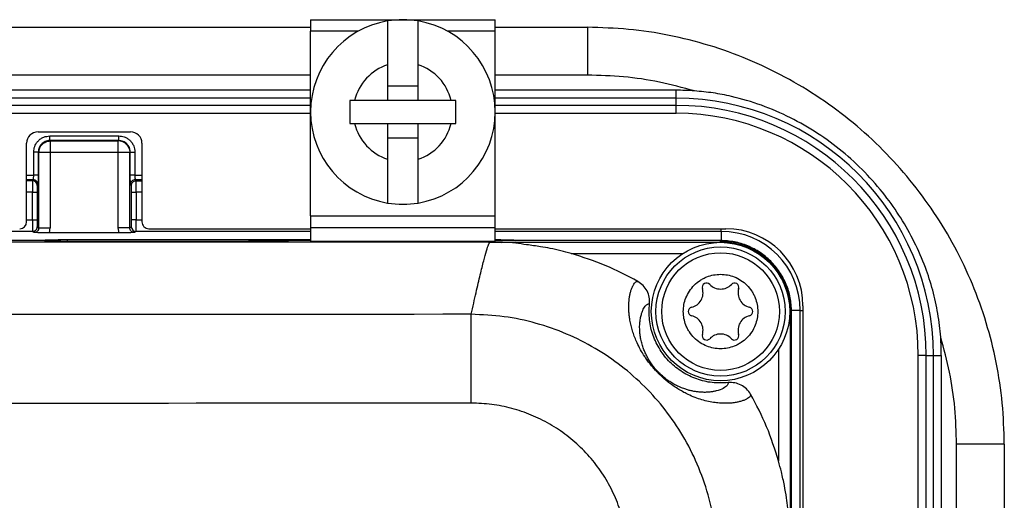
# Model space of a CAD drawing. Extents: x 3 to 428, y 3 to 275.
# Tile 41 of 42: x 385 to 412, y 185 to 198. Entities that reach past the tile are written whole.
import ezdxf

# ---------------------------------------------------------------- set-up
doc = ezdxf.new("R2010")
doc.units = 0
doc.linetypes.add('SLD-SOLID', pattern=[0])
doc.layers.get('0').update_dxf_attribs({"linetype": 'CONTINUOUS'})

msp = doc.modelspace()

# ---------------------------------------------------------------- linework, layer by layer
at = {"color": 7, "linetype": 'SLD-SOLID'}
for p, q in [((392.937, 197.97), (392.937, 197.658)), ((392.937, 197.97), (397.937, 197.97)), ((397.937, 197.658), (397.937, 197.97)), ((302.812, 197.764), (392.937, 197.764)), ((397.937, 197.764), (400.437, 197.764)), ((400.437, 197.764), (400.437, 196.47)), ((392.937, 192.658), (392.937, 197.658)), ((397.937, 192.658), (397.937, 197.658)), ((395.024, 196.749), (395.024, 195.783)), ((395.849, 195.783), (395.849, 196.749)), ((395.024, 196.183), (395.849, 196.183)), ((392.937, 196.058), (302.812, 196.058)), ((402.837, 196.058), (397.937, 196.058)), ((402.837, 195.841), (402.837, 196.058)), ((402.837, 195.65), (402.837, 195.841)), ((394.13, 195.783), (393.999, 195.783)), ((395.024, 195.783), (394.13, 195.783)), ((395.849, 195.783), (395.024, 195.783)), ((396.744, 195.783), (395.849, 195.783)), ((396.874, 195.783), (396.744, 195.783)), ((402.837, 195.433), (402.837, 195.65)), ((392.937, 195.433), (302.812, 195.433)), ((402.837, 195.433), (397.937, 195.433)), ((393.999, 195.158), (394.13, 195.158)), ((394.13, 195.158), (395.024, 195.158)), ((395.024, 195.158), (395.024, 194.191)), ((395.024, 195.158), (395.849, 195.158)), ((395.849, 194.191), (395.849, 195.158)), ((395.849, 195.158), (396.744, 195.158)), ((396.744, 195.158), (396.874, 195.158)), ((385.556, 194.933), (388.056, 194.933)), ((385.872, 194.821), (387.739, 194.821)), ((395.849, 194.758), (395.024, 194.758)), ((385.243, 192.496), (385.243, 194.621)), ((385.872, 194.696), (385.884, 194.685)), ((387.739, 194.696), (385.872, 194.696)), ((385.884, 194.685), (387.728, 194.685)), ((387.739, 194.696), (387.728, 194.685)), ((388.368, 194.621), (388.368, 192.496)), ((385.435, 193.762), (385.435, 194.384)), ((385.56, 194.384), (385.571, 194.372)), ((385.56, 194.384), (385.56, 193.762)), ((385.571, 192.329), (385.571, 194.372)), ((385.884, 194.372), (385.884, 192.329)), ((387.728, 194.372), (385.884, 194.372)), ((387.728, 192.329), (387.728, 194.372)), ((388.04, 194.372), (388.052, 194.384)), ((388.04, 192.329), (388.04, 194.372)), ((388.052, 193.762), (388.052, 194.384)), ((388.176, 194.384), (388.176, 193.762)), ((385.56, 193.762), (385.435, 193.762)), ((388.176, 193.762), (388.052, 193.762)), ((385.427, 193.637), (385.406, 193.606)), ((385.552, 193.512), (385.531, 193.482)), ((388.08, 193.482), (388.06, 193.512)), ((388.205, 193.606), (388.185, 193.637)), ((385.4, 193.294), (385.525, 193.294)), ((385.4, 192.546), (385.4, 193.294)), ((385.525, 193.294), (385.525, 192.546)), ((388.086, 192.546), (388.086, 193.294)), ((388.086, 193.294), (388.211, 193.294)), ((388.211, 193.294), (388.211, 192.546)), ((392.937, 192.658), (397.937, 192.658)), ((392.937, 192.658), (392.937, 192.345)), ((397.937, 192.345), (397.937, 192.658)), ((385.531, 192.359), (385.571, 192.329)), ((385.571, 192.329), (385.884, 192.329)), ((385.863, 192.196), (385.884, 192.329)), ((387.748, 192.196), (387.728, 192.329)), ((388.04, 192.329), (388.08, 192.359)), ((392.937, 192.345), (397.937, 192.345)), ((392.937, 192.345), (392.937, 191.97)), ((397.937, 191.97), (397.937, 192.345)), ((385.406, 192.234), (310.342, 192.234)), ((385.446, 192.204), (385.406, 192.234)), ((387.748, 192.196), (385.863, 192.196)), ((388.205, 192.234), (388.165, 192.204)), ((388.556, 192.308), (392.937, 192.308)), ((397.937, 192.308), (404.187, 192.308)), ((404.062, 192.234), (404.062, 191.97)), ((397.793, 191.939), (297.956, 191.939)), ((385.728, 191.988), (310.021, 191.988)), ((385.711, 191.988), (385.723, 191.997)), ((385.737, 191.981), (385.728, 191.988)), ((386.347, 192.013), (392.937, 192.013)), ((391.096, 191.965), (386.362, 191.965)), ((391.815, 191.981), (391.621, 191.973)), ((392.937, 191.988), (392.341, 191.988)), ((392.937, 191.97), (397.937, 191.97)), ((397.795, 191.947), (397.795, 191.946)), ((397.795, 191.947), (404.043, 191.947)), ((398.107, 191.923), (397.795, 191.936)), ((404.043, 191.988), (397.937, 191.988)), ((397.937, 191.93), (397.937, 191.945)), ((398.464, 191.997), (398.476, 191.988)), ((404.043, 191.947), (404.043, 191.988)), ((406.275, 190.22), (406.275, 178.652)), ((405.926, 190.064), (405.926, 183.814)), ((405.967, 190.064), (405.926, 190.064)), ((405.967, 151.65), (405.967, 190.064)), ((406.201, 178.301), (406.201, 190.095)), ((409.616, 188.871), (409.4, 188.871)), ((409.4, 125.695), (409.4, 188.871)), ((409.616, 188.871), (409.808, 188.871)), ((409.808, 188.871), (410.025, 188.871)), ((410.025, 125.695), (410.025, 188.871)), ((411.731, 186.47), (410.437, 186.47)), ((411.731, 186.47), (411.731, 125.695))]:
    msp.add_line(p, q, dxfattribs=at)
at = {"color": 8, "linetype": 'SLD-SOLID'}
for p, q in [((394.227, 197.658), (392.937, 197.658)), ((397.937, 197.658), (396.647, 197.658)), ((392.937, 196.47), (302.812, 196.47)), ((400.437, 196.47), (397.937, 196.47)), ((392.937, 195.841), (302.812, 195.841)), ((402.837, 195.841), (397.937, 195.841)), ((392.937, 195.65), (302.812, 195.65)), ((402.837, 195.65), (397.937, 195.65)), ((385.243, 193.762), (385.435, 193.762)), ((388.176, 193.762), (388.368, 193.762)), ((385.243, 193.637), (385.427, 193.637)), ((385.406, 193.606), (385.243, 193.606)), ((388.185, 193.637), (388.368, 193.637)), ((388.205, 193.606), (388.368, 193.606)), ((385.4, 193.294), (385.243, 193.294)), ((388.368, 193.294), (388.211, 193.294)), ((385.243, 192.546), (385.4, 192.546)), ((388.211, 192.546), (388.368, 192.546)), ((392.937, 192.234), (388.205, 192.234)), ((404.062, 192.234), (397.937, 192.234)), ((404.062, 192.234), (404.062, 192.308)), ((385.723, 191.997), (385.723, 191.988)), ((386.347, 191.965), (386.347, 192.013)), ((397.795, 191.946), (397.793, 191.939)), ((398.464, 191.988), (398.464, 191.997)), ((404.043, 191.939), (404.043, 191.947)), ((399.995, 191.635), (403.019, 191.635)), ((405.926, 190.064), (405.918, 190.064)), ((406.201, 190.095), (405.964, 190.095)), ((406.201, 190.095), (406.275, 190.095)), ((405.614, 189.04), (405.614, 186.016)), ((409.616, 125.695), (409.616, 188.871)), ((409.808, 125.695), (409.808, 188.871)), ((410.437, 125.695), (410.437, 186.47))]:
    msp.add_line(p, q, dxfattribs=at)
at = {"color": 7, "linetype": 'SLD-SOLID'}
for radius in [1.875, 1.75, 1.593]:
    msp.add_circle((404.043, 190.064), radius, dxfattribs=at)
for centre, radius, start, end in [((395.437, 195.47), 2.5, 99.4972, 260.5028), ((395.437, 195.47), 2.5, 80.5028, 99.4972), ((395.437, 195.47), 2.5, 279.4972, 80.5028), ((395.437, 195.47), 1.344, 107.8771, 166.5523), ((395.437, 195.47), 1.344, 13.4477, 72.1229), ((402.837, 188.871), 7.187, 86.0341, 90), ((402.837, 188.871), 6.971, 0, 90), ((402.837, 188.871), 6.779, 0, 90), ((402.837, 188.871), 6.563, 0, 90), ((395.437, 195.47), 1.344, 193.4477, 252.1229), ((395.437, 195.47), 1.344, 287.8771, 346.5523), ((385.556, 194.621), 0.313, 90, 180), ((388.056, 194.621), 0.313, 0, 90), ((385.884, 194.372), 0.313, 134.995, 179.9216), ((387.727, 194.372), 0.313, 44.9935, 89.9232), ((385.406, 193.481), 0.125, 0.1466, 89.8972), ((395.437, 195.47), 2.5, 260.5028, 279.4972), ((388.205, 192.359), 0.125, 180.0539, 269.9312), ((404.062, 190.095), 2.139, 0, 90), ((404.187, 190.22), 2.088, 0, 90), ((404.043, 190.064), 1.883, 0, 90), ((403.664, 190.72), 0.117, 43.0643, 196.9357), ((404.043, 191.074), 0.401, 223.0643, 316.9357), ((404.422, 190.72), 0.117, 343.0643, 136.9357), ((403.168, 190.569), 0.401, 283.0643, 16.9357), ((404.918, 190.569), 0.401, 163.0643, 256.9357), ((403.285, 190.064), 0.117, 103.0643, 256.9357), ((403.168, 189.559), 0.401, 343.0643, 76.9357), ((404.918, 189.559), 0.401, 103.0643, 196.9357), ((404.801, 190.064), 0.117, 283.0643, 76.9357), ((403.664, 189.408), 0.117, 163.0643, 316.9357), ((404.043, 189.054), 0.401, 43.0643, 136.9357), ((404.422, 189.408), 0.117, 223.0643, 16.9357), ((402.837, 188.871), 7.187, 0, 3.9659)]:
    msp.add_arc(centre, radius, start, end, dxfattribs=at)
for centre, major_axis, start_param, end_param in [((385.056, 192.496), (0, -0.188), 0, 1.570796), ((388.556, 192.496), (0, 0.188), 1.570796, 3.141593)]:
    msp.add_ellipse(centre, major_axis=major_axis, ratio=0.999657, start_param=start_param, end_param=end_param, dxfattribs=at)
for points, knots in [([(395.024, 197.936), (395.024, 197.789), (395.024, 197.494), (395.024, 197.089), (395.024, 196.835), (395.024, 196.749)], [0, 0, 0, 0, 0.39646, 0.797879, 1, 1, 1, 1]), ([(395.849, 196.749), (395.849, 196.911), (395.849, 197.201), (395.849, 197.596), (395.849, 197.822), (395.849, 197.936)], [0, 0, 0, 0, 0.384735, 0.691233, 1, 1, 1, 1]), ([(411.731, 186.47), (411.72, 186.841), (411.699, 187.583), (411.528, 188.685), (411.258, 189.765), (410.882, 190.814), (410.407, 191.814), (409.839, 192.757), (409.188, 193.636), (408.456, 194.449), (407.641, 195.191), (406.753, 195.854), (405.797, 196.431), (404.789, 196.912), (403.739, 197.29), (402.656, 197.56), (401.552, 197.732), (400.809, 197.753), (400.437, 197.764)], [0, 0, 0, 0, 0.062723, 0.125447, 0.188167, 0.250879, 0.313594, 0.375198, 0.436803, 0.498402, 0.559999, 0.622861, 0.685721, 0.748573, 0.811422, 0.874279, 0.93714, 1, 1, 1, 1]), ([(403.334, 196.041), (403.02, 196.126), (402.389, 196.297), (401.417, 196.441), (400.764, 196.461), (400.437, 196.47)], [0, 0, 0, 0, 0.332675, 0.666525, 1, 1, 1, 1]), ([(410.008, 189.368), (409.986, 189.582), (409.943, 190.011), (409.799, 190.643), (409.591, 191.292), (409.304, 191.949), (408.936, 192.605), (408.488, 193.242), (407.959, 193.848), (407.348, 194.411), (406.674, 194.908), (405.941, 195.329), (405.16, 195.666), (404.452, 195.875), (403.841, 195.994), (403.503, 196.025), (403.334, 196.041)], [0, 0, 0, 0, 0.06301, 0.126185, 0.189228, 0.262464, 0.3359, 0.409153, 0.49001, 0.571112, 0.651966, 0.734793, 0.81789, 0.900673, 0.950339, 1, 1, 1, 1]), ([(385.435, 194.384), (385.44, 194.435), (385.448, 194.516), (385.498, 194.615), (385.553, 194.687), (385.623, 194.747), (385.728, 194.805), (385.816, 194.815), (385.872, 194.821)], [0, 0, 0, 0, 0.222658, 0.351101, 0.480906, 0.617486, 0.756213, 1, 1, 1, 1]), ([(385.872, 194.696), (385.872, 194.699), (385.872, 194.703), (385.872, 194.732), (385.872, 194.773), (385.872, 194.805), (385.872, 194.821)], [0, 0, 0, 0, 0.250006, 0.499999, 0.750015, 1, 1, 1, 1]), ([(387.739, 194.696), (387.739, 194.699), (387.739, 194.703), (387.739, 194.732), (387.739, 194.773), (387.739, 194.805), (387.739, 194.821)], [0, 0, 0, 0, 0.250006, 0.499999, 0.750015, 1, 1, 1, 1]), ([(387.739, 194.821), (387.79, 194.816), (387.871, 194.808), (387.97, 194.759), (388.042, 194.704), (388.102, 194.633), (388.161, 194.528), (388.17, 194.44), (388.176, 194.384)], [0, 0, 0, 0, 0.222652, 0.351098, 0.480905, 0.617486, 0.756213, 1, 1, 1, 1]), ([(385.872, 194.696), (385.85, 194.695), (385.807, 194.692), (385.726, 194.665), (385.642, 194.606), (385.573, 194.503), (385.564, 194.424), (385.56, 194.384)], [0, 0, 0, 0, 0.135512, 0.267444, 0.519382, 0.753429, 1, 1, 1, 1]), ([(385.663, 194.593), (385.678, 194.607), (385.709, 194.634), (385.764, 194.662), (385.822, 194.681), (385.863, 194.684), (385.884, 194.685)], [0, 0, 0, 0, 0.25, 0.499993, 0.749997, 1, 1, 1, 1]), ([(385.884, 194.685), (385.884, 194.679), (385.884, 194.667), (385.884, 194.594), (385.884, 194.493), (385.884, 194.412), (385.884, 194.372)], [0, 0, 0, 0, 0.25, 0.499998, 0.749995, 1, 1, 1, 1]), ([(387.728, 194.372), (387.728, 194.412), (387.728, 194.493), (387.728, 194.594), (387.728, 194.667), (387.728, 194.679), (387.728, 194.685)], [0, 0, 0, 0, 0.250005, 0.500002, 0.75, 1, 1, 1, 1]), ([(388.052, 194.384), (388.047, 194.425), (388.037, 194.507), (387.965, 194.61), (387.862, 194.682), (387.78, 194.692), (387.739, 194.696)], [0, 0, 0, 0, 0.25012, 0.500051, 0.74996, 1, 1, 1, 1]), ([(387.948, 194.593), (387.962, 194.578), (387.989, 194.547), (388.018, 194.493), (388.037, 194.434), (388.039, 194.393), (388.04, 194.372)], [0, 0, 0, 0, 0.250008, 0.500006, 0.750008, 1, 1, 1, 1]), ([(385.56, 194.384), (385.558, 194.384), (385.553, 194.384), (385.524, 194.384), (385.483, 194.384), (385.451, 194.384), (385.435, 194.384)], [0, 0, 0, 0, 0.250002, 0.5, 0.750005, 1, 1, 1, 1]), ([(385.884, 194.372), (385.844, 194.372), (385.764, 194.372), (385.662, 194.372), (385.589, 194.372), (385.577, 194.372), (385.571, 194.372)], [0, 0, 0, 0, 0.250001, 0.500002, 0.75, 1, 1, 1, 1]), ([(388.04, 194.372), (388.034, 194.372), (388.022, 194.372), (387.95, 194.372), (387.848, 194.372), (387.768, 194.372), (387.728, 194.372)], [0, 0, 0, 0, 0.25, 0.499998, 0.750004, 1, 1, 1, 1]), ([(388.052, 194.384), (388.054, 194.384), (388.059, 194.384), (388.088, 194.384), (388.128, 194.384), (388.16, 194.384), (388.176, 194.384)], [0, 0, 0, 0, 0.249998, 0.500002, 0.749995, 1, 1, 1, 1]), ([(395.024, 194.191), (395.024, 194.03), (395.024, 193.74), (395.024, 193.345), (395.024, 193.118), (395.024, 193.005)], [0, 0, 0, 0, 0.384735, 0.691233, 1, 1, 1, 1]), ([(395.849, 193.005), (395.849, 193.151), (395.849, 193.447), (395.849, 193.852), (395.849, 194.106), (395.849, 194.191)], [0, 0, 0, 0, 0.39646, 0.797876, 1, 1, 1, 1]), ([(385.427, 193.637), (385.427, 193.638), (385.429, 193.64), (385.43, 193.651), (385.432, 193.666), (385.433, 193.689), (385.435, 193.721), (385.435, 193.749), (385.435, 193.762)], [0, 0, 0, 0, 0.152526, 0.297238, 0.434138, 0.563218, 0.797046, 1, 1, 1, 1]), ([(385.56, 193.762), (385.56, 193.735), (385.56, 193.698), (385.559, 193.667), (385.559, 193.66)], [0, 0, 0, 0, 0.746299, 1, 1, 1, 1]), ([(388.052, 193.647), (388.052, 193.665), (388.052, 193.702), (388.052, 193.742), (388.052, 193.762)], [0, 0, 0, 0, 0.491834, 1, 1, 1, 1]), ([(388.176, 193.762), (388.177, 193.749), (388.177, 193.721), (388.178, 193.689), (388.18, 193.666), (388.181, 193.651), (388.183, 193.64), (388.184, 193.638), (388.185, 193.637)], [0, 0, 0, 0, 0.202545, 0.436228, 0.565359, 0.702355, 0.847234, 1, 1, 1, 1]), ([(385.406, 193.606), (385.406, 193.604), (385.405, 193.598), (385.404, 193.571), (385.403, 193.534), (385.401, 193.476), (385.4, 193.396), (385.4, 193.326), (385.4, 193.294)], [0, 0, 0, 0, 0.152451, 0.297122, 0.434013, 0.563107, 0.796992, 1, 1, 1, 1]), ([(385.552, 193.512), (385.55, 193.529), (385.546, 193.561), (385.517, 193.602), (385.476, 193.631), (385.443, 193.635), (385.427, 193.637)], [0, 0, 0, 0, 0.250017, 0.499997, 0.750006, 1, 1, 1, 1]), ([(385.531, 193.482), (385.531, 193.479), (385.529, 193.473), (385.528, 193.446), (385.526, 193.414), (385.526, 193.38), (385.525, 193.34), (385.525, 193.31), (385.525, 193.294)], [0, 0, 0, 0, 0.206671, 0.412707, 0.546134, 0.682377, 0.838619, 1, 1, 1, 1]), ([(388.185, 193.637), (388.168, 193.635), (388.136, 193.631), (388.094, 193.602), (388.065, 193.561), (388.062, 193.529), (388.06, 193.512)], [0, 0, 0, 0, 0.249995, 0.499996, 0.749984, 1, 1, 1, 1]), ([(388.08, 193.482), (388.082, 193.498), (388.086, 193.531), (388.115, 193.572), (388.156, 193.601), (388.189, 193.604), (388.205, 193.606)], [0, 0, 0, 0, 0.249996, 0.500006, 0.749997, 1, 1, 1, 1]), ([(388.086, 193.294), (388.086, 193.314), (388.086, 193.354), (388.085, 193.4), (388.084, 193.434), (388.083, 193.458), (388.082, 193.476), (388.081, 193.48), (388.08, 193.482)], [0, 0, 0, 0, 0.207754, 0.41493, 0.548529, 0.68497, 0.839927, 1, 1, 1, 1]), ([(388.211, 193.294), (388.211, 193.326), (388.211, 193.396), (388.21, 193.476), (388.209, 193.534), (388.208, 193.571), (388.207, 193.598), (388.206, 193.604), (388.205, 193.606)], [0, 0, 0, 0, 0.202987, 0.436859, 0.565959, 0.702851, 0.847533, 1, 1, 1, 1]), ([(385.4, 192.546), (385.4, 192.514), (385.4, 192.444), (385.401, 192.363), (385.403, 192.305), (385.404, 192.268), (385.405, 192.241), (385.406, 192.236), (385.406, 192.234)], [0, 0, 0, 0, 0.200759, 0.43387, 0.563159, 0.700614, 0.84623, 1, 1, 1, 1]), ([(385.4, 192.546), (385.416, 192.546), (385.448, 192.546), (385.489, 192.546), (385.518, 192.546), (385.523, 192.546), (385.525, 192.546)], [0, 0, 0, 0, 0.250005, 0.499997, 0.75, 1, 1, 1, 1]), ([(385.406, 192.234), (385.423, 192.236), (385.456, 192.24), (385.497, 192.269), (385.526, 192.31), (385.53, 192.343), (385.531, 192.359)], [0, 0, 0, 0, 0.250005, 0.500005, 0.75, 1, 1, 1, 1]), ([(385.571, 192.329), (385.57, 192.313), (385.566, 192.281), (385.538, 192.24), (385.504, 192.216), (385.472, 192.206), (385.455, 192.205), (385.446, 192.204)], [0, 0, 0, 0, 0.242035, 0.488691, 0.740673, 0.869525, 1, 1, 1, 1]), ([(385.525, 192.546), (385.525, 192.527), (385.525, 192.487), (385.526, 192.44), (385.527, 192.405), (385.528, 192.381), (385.53, 192.364), (385.531, 192.361), (385.531, 192.359)], [0, 0, 0, 0, 0.205617, 0.4107, 0.544017, 0.680176, 0.837453, 1, 1, 1, 1]), ([(388.04, 192.329), (388.034, 192.329), (388.022, 192.329), (387.95, 192.329), (387.848, 192.329), (387.768, 192.329), (387.728, 192.329)], [0, 0, 0, 0, 0.25, 0.499998, 0.750004, 1, 1, 1, 1]), ([(388.165, 192.204), (388.157, 192.205), (388.14, 192.206), (388.108, 192.216), (388.073, 192.24), (388.045, 192.281), (388.042, 192.313), (388.04, 192.329)], [0, 0, 0, 0, 0.130618, 0.2596, 0.511667, 0.758236, 1, 1, 1, 1]), ([(388.08, 192.359), (388.081, 192.361), (388.082, 192.366), (388.084, 192.392), (388.085, 192.424), (388.086, 192.458), (388.086, 192.5), (388.086, 192.531), (388.086, 192.546)], [0, 0, 0, 0, 0.204405, 0.408231, 0.541574, 0.677744, 0.836213, 1, 1, 1, 1]), ([(388.211, 192.546), (388.195, 192.546), (388.163, 192.546), (388.123, 192.546), (388.093, 192.546), (388.089, 192.546), (388.086, 192.546)], [0, 0, 0, 0, 0.249984, 0.500001, 0.749994, 1, 1, 1, 1]), ([(388.205, 192.234), (388.205, 192.236), (388.206, 192.241), (388.208, 192.268), (388.209, 192.305), (388.21, 192.363), (388.211, 192.444), (388.211, 192.514), (388.211, 192.546)], [0, 0, 0, 0, 0.1537, 0.299263, 0.436689, 0.565966, 0.799129, 1, 1, 1, 1]), ([(385.863, 192.196), (385.823, 192.196), (385.74, 192.197), (385.626, 192.198), (385.526, 192.201), (385.474, 192.203), (385.446, 192.204)], [0, 0, 0, 0, 0.222149, 0.457029, 0.716507, 1, 1, 1, 1]), ([(388.165, 192.204), (388.138, 192.203), (388.085, 192.201), (387.986, 192.198), (387.872, 192.197), (387.789, 192.196), (387.748, 192.196)], [0, 0, 0, 0, 0.284414, 0.541319, 0.77656, 1, 1, 1, 1]), ([(385.723, 191.997), (385.726, 191.998), (385.734, 192.001), (385.788, 192.005), (385.906, 192.009), (386.061, 192.011), (386.216, 192.013), (386.302, 192.013), (386.347, 192.013)], [0, 0, 0, 0, 0.140185, 0.270786, 0.500015, 0.729228, 0.859629, 1, 1, 1, 1]), ([(386.362, 191.965), (386.317, 191.965), (386.23, 191.965), (386.076, 191.967), (385.92, 191.97), (385.802, 191.974), (385.748, 191.978), (385.741, 191.98), (385.737, 191.981)], [0, 0, 0, 0, 0.140173, 0.270762, 0.499975, 0.729205, 0.859621, 1, 1, 1, 1]), ([(391.621, 191.973), (391.59, 191.972), (391.528, 191.969), (391.401, 191.967), (391.255, 191.966), (391.15, 191.965), (391.096, 191.965)], [0, 0, 0, 0, 0.258526, 0.500032, 0.741518, 1, 1, 1, 1]), ([(391.815, 191.981), (391.849, 191.982), (391.915, 191.984), (392.049, 191.986), (392.193, 191.988), (392.292, 191.988), (392.341, 191.988)], [0, 0, 0, 0, 0.26728, 0.523043, 0.767279, 1, 1, 1, 1]), ([(397.288, 189.989), (397.333, 190.191), (397.422, 190.595), (397.535, 191.071), (397.63, 191.451), (397.705, 191.722), (397.762, 191.897), (397.783, 191.925), (397.793, 191.939)], [0, 0, 0, 0, 0.167738, 0.334995, 0.501811, 0.668225, 0.834274, 1, 1, 1, 1]), ([(399.995, 191.635), (399.902, 191.66), (399.712, 191.711), (399.437, 191.773), (399.128, 191.828), (398.816, 191.869), (398.471, 191.919), (398.147, 191.948), (397.909, 191.947), (397.795, 191.947)], [0, 0, 0, 0, 0.128208, 0.26111, 0.376545, 0.548256, 0.683283, 0.848618, 1, 1, 1, 1]), ([(397.937, 192.013), (397.949, 192.013), (398.003, 192.013), (398.125, 192.011), (398.281, 192.009), (398.399, 192.005), (398.453, 192.001), (398.46, 191.998), (398.464, 191.997)], [0, 0, 0, 0, 0.042123, 0.187603, 0.442957, 0.698325, 0.843612, 1, 1, 1, 1]), ([(405.967, 190.064), (405.96, 190.19), (405.946, 190.442), (405.831, 190.805), (405.654, 191.14), (405.412, 191.433), (405.119, 191.674), (404.784, 191.852), (404.421, 191.967), (404.169, 191.981), (404.043, 191.988)], [0, 0, 0, 0, 0.125, 0.25, 0.375, 0.499999, 0.625, 0.75, 0.875, 1, 1, 1, 1]), ([(405.937, 190.095), (405.93, 190.218), (405.916, 190.464), (405.805, 190.818), (405.631, 191.144), (405.396, 191.43), (405.11, 191.665), (404.784, 191.838), (404.43, 191.949), (404.185, 191.963), (404.062, 191.97)], [0, 0, 0, 0, 0.125, 0.25, 0.375, 0.499999, 0.625, 0.750001, 0.875001, 1, 1, 1, 1]), ([(401.804, 190.879), (401.514, 191.033), (400.934, 191.34), (400.307, 191.537), (399.995, 191.635)], [0, 0, 0, 0, 0.500681, 1, 1, 1, 1]), ([(404.043, 189.055), (403.98, 189.059), (403.853, 189.065), (403.665, 189.122), (403.485, 189.214), (403.325, 189.346), (403.216, 189.479), (403.146, 189.598), (403.092, 189.718), (403.046, 189.874), (403.028, 190.064), (403.046, 190.254), (403.101, 190.443), (403.194, 190.622), (403.325, 190.782), (403.458, 190.892), (403.577, 190.961), (403.697, 191.016), (403.853, 191.063), (403.98, 191.07), (404.043, 191.073)], [0, 0, 0, 0, 0.060018, 0.119981, 0.184915, 0.249956, 0.31489, 0.347267, 0.380015, 0.439955, 0.499999, 0.559939, 0.619983, 0.684918, 0.749957, 0.814892, 0.847269, 0.880017, 0.939929, 1, 1, 1, 1]), ([(404.043, 191.073), (404.107, 191.07), (404.233, 191.063), (404.422, 191.006), (404.601, 190.914), (404.761, 190.782), (404.871, 190.649), (404.94, 190.53), (404.995, 190.41), (405.041, 190.254), (405.058, 190.064), (405.041, 189.874), (404.985, 189.686), (404.893, 189.506), (404.762, 189.346), (404.628, 189.237), (404.509, 189.167), (404.389, 189.113), (404.234, 189.065), (404.107, 189.059), (404.043, 189.055)], [0, 0, 0, 0, 0.060018, 0.119981, 0.184916, 0.249956, 0.31489, 0.347267, 0.380015, 0.439955, 0.499999, 0.559939, 0.619983, 0.684917, 0.749958, 0.814892, 0.84727, 0.880017, 0.939929, 1, 1, 1, 1]), ([(404.858, 187.825), (404.858, 187.812), (404.858, 187.787), (404.828, 187.747), (404.779, 187.709), (404.712, 187.674), (404.633, 187.643), (404.543, 187.617), (404.438, 187.596), (404.316, 187.581), (404.172, 187.575), (404.019, 187.581), (403.855, 187.599), (403.682, 187.632), (403.5, 187.682), (403.315, 187.748), (403.143, 187.825), (402.989, 187.907), (402.856, 187.987), (402.73, 188.073), (402.612, 188.162), (402.504, 188.253), (402.415, 188.335), (402.348, 188.402), (402.284, 188.468), (402.21, 188.55), (402.129, 188.649), (402.054, 188.75), (401.963, 188.882), (401.867, 189.043), (401.783, 189.21), (401.717, 189.366), (401.666, 189.511), (401.625, 189.656), (401.594, 189.798), (401.573, 189.929), (401.561, 190.051), (401.556, 190.164), (401.558, 190.273), (401.565, 190.377), (401.578, 190.475), (401.597, 190.569), (401.622, 190.659), (401.654, 190.742), (401.691, 190.809), (401.729, 190.856), (401.767, 190.882), (401.792, 190.88), (401.804, 190.879)], [0, 0, 0, 0, 0.04046, 0.079914, 0.118366, 0.153403, 0.186291, 0.217326, 0.243965, 0.277206, 0.307995, 0.336347, 0.362284, 0.388043, 0.411088, 0.431494, 0.449375, 0.460764, 0.470799, 0.47963, 0.486301, 0.492298, 0.497909, 0.500683, 0.503494, 0.508632, 0.514136, 0.520217, 0.52703, 0.540529, 0.556477, 0.570888, 0.586862, 0.604451, 0.623693, 0.644615, 0.663751, 0.684264, 0.706161, 0.729448, 0.754132, 0.780215, 0.809784, 0.845246, 0.883064, 0.921301, 0.960194, 1, 1, 1, 1]), ([(402.117, 190.269), (402.118, 190.33), (402.121, 190.452), (402.058, 190.624), (401.954, 190.776), (401.854, 190.845), (401.804, 190.879)], [0, 0, 0, 0, 0.250021, 0.500667, 0.749714, 1, 1, 1, 1]), ([(404.248, 188.138), (404.245, 188.113), (404.238, 188.063), (404.13, 187.981), (403.985, 187.924), (403.846, 187.894), (403.756, 187.881), (403.658, 187.874), (403.553, 187.875), (403.448, 187.882), (403.346, 187.896), (403.249, 187.915), (403.152, 187.94), (403.043, 187.975), (402.922, 188.023), (402.809, 188.08), (402.724, 188.129), (402.671, 188.163), (402.619, 188.198), (402.554, 188.245), (402.487, 188.299), (402.421, 188.359), (402.375, 188.404), (402.33, 188.451), (402.27, 188.517), (402.2, 188.605), (402.129, 188.708), (402.079, 188.793), (402.042, 188.862), (402.016, 188.916), (401.991, 188.971), (401.968, 189.026), (401.946, 189.086), (401.926, 189.148), (401.907, 189.214), (401.891, 189.28), (401.878, 189.345), (401.867, 189.409), (401.859, 189.48), (401.853, 189.554), (401.851, 189.631), (401.852, 189.705), (401.858, 189.774), (401.866, 189.841), (401.877, 189.903), (401.894, 189.976), (401.918, 190.054), (401.95, 190.128), (401.984, 190.187), (402.019, 190.23), (402.053, 190.258), (402.086, 190.273), (402.106, 190.27), (402.117, 190.269)], [0, 0, 0, 0, 0.083972, 0.169426, 0.253061, 0.28082, 0.307286, 0.332466, 0.356371, 0.379012, 0.396666, 0.412932, 0.427822, 0.441353, 0.458058, 0.471854, 0.476715, 0.481116, 0.485081, 0.488644, 0.494737, 0.49743, 0.500012, 0.502594, 0.50529, 0.511389, 0.518907, 0.528154, 0.533336, 0.538968, 0.545062, 0.551625, 0.558663, 0.567538, 0.577012, 0.587091, 0.597779, 0.609081, 0.620999, 0.637071, 0.653776, 0.671118, 0.689102, 0.707732, 0.72701, 0.74694, 0.782476, 0.818479, 0.854961, 0.891709, 0.928115, 0.964209, 1, 1, 1, 1]), ([(404.248, 188.138), (404.104, 188.132), (403.816, 188.12), (403.392, 188.223), (403.001, 188.411), (402.662, 188.683), (402.39, 189.022), (402.202, 189.413), (402.099, 189.837), (402.111, 190.125), (402.117, 190.269)], [0, 0, 0, 0, 0.125, 0.25, 0.374999, 0.499999, 0.625, 0.749999, 0.875, 1, 1, 1, 1]), ([(397.288, 189.989), (380.816, 189.979), (347.872, 189.958), (314.929, 189.96), (298.457, 189.96)], [0, 0, 0, 0, 0.500008, 1, 1, 1, 1]), ([(397.289, 187.583), (397.289, 187.712), (397.289, 187.975), (397.289, 188.367), (397.288, 188.748), (397.288, 189.101), (397.288, 189.412), (397.288, 189.668), (397.288, 189.866), (397.288, 189.949), (397.288, 189.989)], [0, 0, 0, 0, 0.119608, 0.243939, 0.371589, 0.500904, 0.630094, 0.75738, 0.881136, 1, 1, 1, 1]), ([(403.956, 183.327), (403.943, 183.629), (403.915, 184.228), (403.723, 185.102), (403.432, 185.931), (403.039, 186.702), (402.56, 187.406), (401.999, 188.041), (401.362, 188.602), (400.65, 189.083), (399.875, 189.474), (399.046, 189.762), (398.178, 189.949), (397.586, 189.976), (397.288, 189.989)], [0, 0, 0, 0, 0.086677, 0.171997, 0.255958, 0.338563, 0.41986, 0.499898, 0.581113, 0.66313, 0.745996, 0.829761, 0.91443, 1, 1, 1, 1]), ([(410.437, 186.47), (410.427, 186.797), (410.408, 187.451), (410.263, 188.422), (410.093, 189.053), (410.008, 189.368)], [0, 0, 0, 0, 0.333425, 0.667273, 1, 1, 1, 1]), ([(404.858, 187.825), (404.824, 187.875), (404.755, 187.975), (404.603, 188.079), (404.43, 188.142), (404.309, 188.139), (404.248, 188.138)], [0, 0, 0, 0, 0.250319, 0.499401, 0.750619, 1, 1, 1, 1]), ([(405.614, 186.016), (405.516, 186.328), (405.319, 186.955), (405.012, 187.535), (404.858, 187.825)], [0, 0, 0, 0, 0.499342, 1, 1, 1, 1]), ([(397.289, 187.583), (389.337, 187.577), (379.425, 187.57), (368.651, 187.562), (365.717, 187.559), (364.629, 187.559), (364.29, 187.558), (363.951, 187.558), (363.625, 187.558), (363.376, 187.557), (362.942, 187.557), (362.291, 187.557), (361.337, 187.556), (360.188, 187.555), (358.827, 187.554), (357.238, 187.553), (355.537, 187.552), (353.725, 187.551), (352.271, 187.55), (351.208, 187.549), (350.57, 187.549), (349.92, 187.548), (349.26, 187.548), (348.548, 187.547), (347.729, 187.547), (345.365, 187.546), (341.78, 187.544), (337.063, 187.542), (332.687, 187.54), (328.404, 187.539), (324.213, 187.538), (320.116, 187.537), (316.186, 187.537), (312.418, 187.537), (308.811, 187.538), (305.286, 187.539), (301.843, 187.54), (299.576, 187.541), (298.456, 187.542)], [0, 0, 0, 0, 0.241386, 0.300864, 0.327034, 0.330461, 0.333888, 0.337315, 0.340742, 0.343797, 0.344869, 0.353917, 0.363569, 0.373826, 0.388786, 0.404871, 0.422079, 0.440412, 0.459868, 0.466216, 0.472674, 0.479243, 0.485923, 0.492714, 0.500868, 0.510769, 0.564474, 0.609691, 0.653967, 0.697303, 0.739699, 0.781154, 0.821669, 0.859007, 0.89551, 0.931176, 0.966006, 1, 1, 1, 1]), ([(401.545, 183.328), (401.538, 183.514), (401.525, 183.883), (401.412, 184.428), (401.234, 184.956), (400.988, 185.459), (400.677, 185.924), (400.308, 186.344), (399.888, 186.714), (399.422, 187.025), (398.92, 187.272), (398.391, 187.449), (397.845, 187.562), (397.474, 187.576), (397.289, 187.583)], [0, 0, 0, 0, 0.083076, 0.165651, 0.249157, 0.332682, 0.416219, 0.499736, 0.583234, 0.666826, 0.750478, 0.833872, 0.916865, 1, 1, 1, 1]), ([(405.926, 183.814), (405.926, 183.914), (405.926, 184.12), (405.895, 184.42), (405.867, 184.726), (405.83, 185.035), (405.772, 185.362), (405.7, 185.695), (405.64, 185.917), (405.614, 186.016)], [0, 0, 0, 0, 0.133646, 0.276374, 0.418569, 0.545266, 0.694825, 0.863739, 1, 1, 1, 1])]:
    msp.add_open_spline(points, degree=3, knots=knots, dxfattribs=at)
for points in [[(393.999, 195.783), (393.999, 195.679), (393.999, 195.47), (393.999, 195.262), (393.999, 195.158)], [(396.874, 195.158), (396.874, 195.262), (396.874, 195.47), (396.874, 195.679), (396.874, 195.783)]]:
    msp.add_open_spline(points, degree=3, dxfattribs=at)
at = {"color": 8, "linetype": 'SLD-SOLID'}
for points, knots in [([(385.559, 193.66), (385.559, 193.644), (385.558, 193.612), (385.557, 193.575), (385.556, 193.543), (385.554, 193.52), (385.552, 193.515), (385.552, 193.512)], [0, 0, 0, 0, 0.191559, 0.376481, 0.565361, 0.779103, 1, 1, 1, 1]), ([(388.06, 193.512), (388.059, 193.516), (388.057, 193.523), (388.055, 193.561), (388.053, 193.603), (388.053, 193.632), (388.052, 193.647)], [0, 0, 0, 0, 0.304675, 0.60836, 0.80214, 1, 1, 1, 1])]:
    msp.add_open_spline(points, degree=3, knots=knots, dxfattribs=at)

doc.saveas('drawing.dxf')
